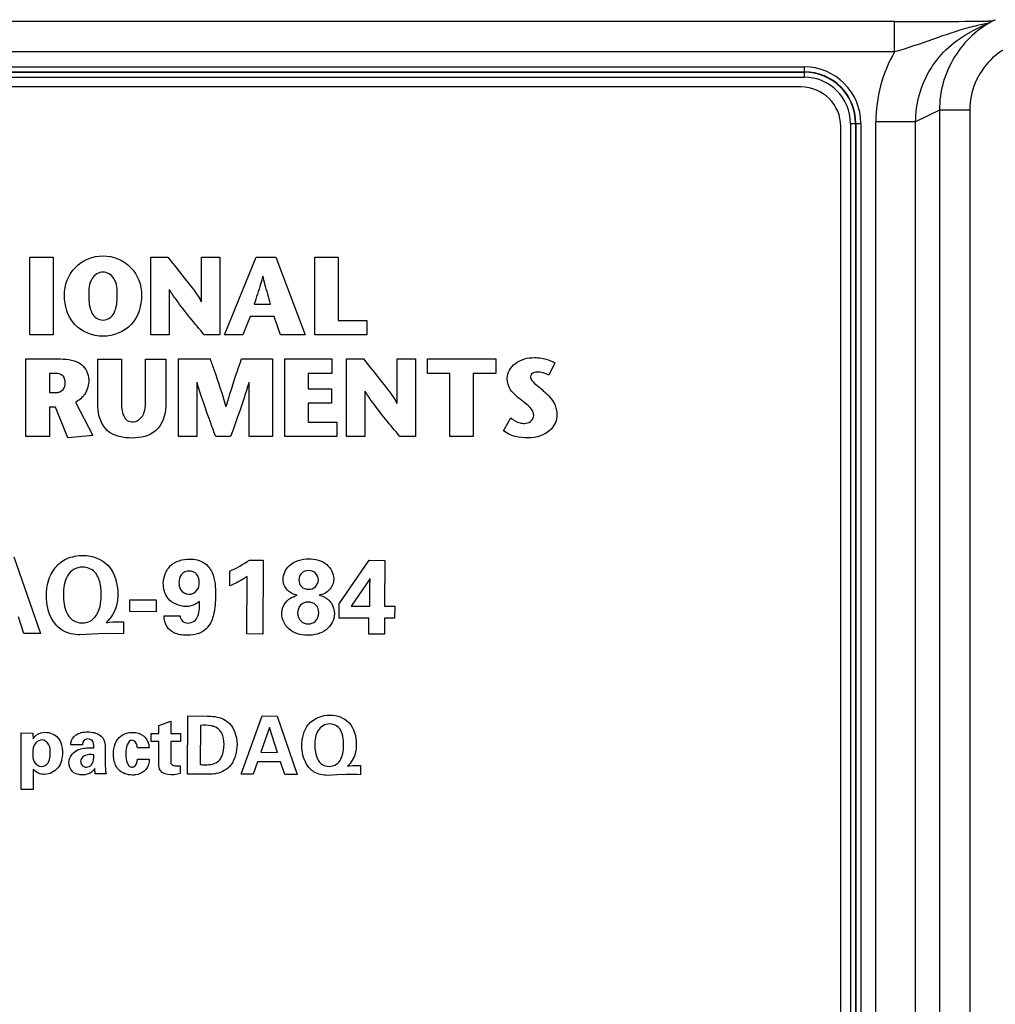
# Model space of a CAD drawing. Header units: inches. Extents: x 0 to 34, y 0 to 22.
# Tile 55 of 64: x 20.7 to 21.7, y 16.9 to 17.9. Entities that reach past the tile are written whole.
import ezdxf

# ---------------------------------------------------------------- set-up
doc = ezdxf.new("R2010")
doc.units = ezdxf.units.IN
doc.header["$LTSCALE"] = 1.87
doc.header["$MEASUREMENT"] = 0
doc.layers.get('0').update_dxf_attribs({"linetype": 'CONTINUOUS'})
doc.layers.add('02___PRT_ALL_AXES', color=7, linetype='CONTINUOUS')

msp = doc.modelspace()

# ---------------------------------------------------------------- linework, layer by layer
at = {"color": 7, "linetype": 'CONTINUOUS'}
for p, q in [((21.58539, 17.90793), (19.99336, 17.90794)), ((21.58539, 17.87793), (21.58539, 17.90793)), ((21.68511, 17.90976), (21.66155, 17.89798)), ((21.68228, 17.90834), (21.67794, 17.9083)), ((21.58539, 17.87793), (19.99336, 17.87794)), ((19.99422, 17.86309), (21.49601, 17.86308)), ((19.99422, 17.85817), (21.49601, 17.85816)), ((19.99422, 17.85782), (21.49601, 17.85782)), ((21.49601, 17.86308), (21.49601, 17.8529)), ((19.99422, 17.8529), (21.49601, 17.8529)), ((21.62983, 17.82031), (21.60624, 17.80851)), ((21.62983, 17.82031), (21.62982, 14.55186)), ((21.65982, 17.82031), (21.62983, 17.82031)), ((21.65982, 17.82031), (21.65981, 14.55186)), ((21.54184, 17.80707), (21.54183, 14.5651)), ((21.54184, 17.80707), (21.55203, 17.80707)), ((21.54676, 17.80707), (21.54675, 14.5651)), ((21.5471, 17.80707), (21.5471, 14.5651)), ((21.55203, 17.80707), (21.55202, 14.5651)), ((21.56686, 14.56365), (21.56687, 17.80851)), ((21.60624, 17.80851), (21.56687, 17.80851)), ((21.60623, 14.56366), (21.60624, 17.80851))]:
    msp.add_line(p, q, dxfattribs=at)
at = {"color": 40, "linetype": 'CONTINUOUS'}
for p, q in [((20.72946, 17.59779), (20.72946, 17.67463)), ((20.72946, 17.67463), (20.75263, 17.67463)), ((20.75263, 17.67463), (20.75263, 17.59779)), ((20.8492, 17.59779), (20.8492, 17.67463)), ((20.8492, 17.67463), (20.86599, 17.67463)), ((20.89935, 17.63061), (20.89935, 17.67463)), ((20.89935, 17.67463), (20.91758, 17.67463)), ((20.91758, 17.67463), (20.91758, 17.59779)), ((20.92217, 17.59779), (20.95344, 17.67463)), ((20.95344, 17.67463), (20.97288, 17.67463)), ((20.97288, 17.67463), (21.00208, 17.59779)), ((21.01163, 17.59779), (21.01163, 17.67463)), ((21.01163, 17.67463), (21.0348, 17.67463)), ((21.0348, 17.67463), (21.0348, 17.61217)), ((20.86741, 17.6428), (20.86741, 17.59779)), ((20.95159, 17.6283), (20.96771, 17.6283)), ((20.94764, 17.61612), (20.94027, 17.59779)), ((20.97146, 17.61612), (20.94764, 17.61612)), ((20.97749, 17.59779), (20.97146, 17.61612)), ((21.0348, 17.61217), (21.0629, 17.61217)), ((21.0629, 17.61217), (21.0629, 17.59779)), ((20.75263, 17.59779), (20.72946, 17.59779)), ((20.86741, 17.59779), (20.8492, 17.59779)), ((20.91758, 17.59779), (20.90211, 17.59779)), ((20.94027, 17.59779), (20.92217, 17.59779)), ((21.00208, 17.59779), (20.97749, 17.59779)), ((21.0629, 17.59779), (21.01163, 17.59779)), ((20.72563, 17.49709), (20.72563, 17.57393)), ((20.72563, 17.57393), (20.75989, 17.57393)), ((20.79692, 17.52684), (20.79692, 17.57383)), ((20.79692, 17.57383), (20.82009, 17.57383)), ((20.82009, 17.57383), (20.82009, 17.53365)), ((20.84401, 17.53398), (20.84401, 17.57383)), ((20.84401, 17.57383), (20.86401, 17.57383)), ((20.86401, 17.57383), (20.86401, 17.52739)), ((20.87654, 17.49709), (20.87654, 17.57393)), ((20.87654, 17.57393), (20.90793, 17.57393)), ((20.939, 17.57393), (20.96973, 17.57393)), ((20.96973, 17.57393), (20.96973, 17.49709)), ((20.98187, 17.49709), (20.98187, 17.57393)), ((20.98187, 17.57393), (21.02853, 17.57393)), ((21.02853, 17.57393), (21.02853, 17.55955)), ((21.04291, 17.49708), (21.04291, 17.57393)), ((21.04291, 17.57393), (21.0597, 17.57393)), ((21.09307, 17.52991), (21.09307, 17.57393)), ((21.09307, 17.57393), (21.11129, 17.57393)), ((21.11129, 17.57393), (21.11129, 17.49708)), ((21.12308, 17.55956), (21.12308, 17.57394)), ((21.12308, 17.57394), (21.1906, 17.57394)), ((21.1906, 17.57394), (21.1906, 17.55956)), ((21.24902, 17.57012), (21.24308, 17.55804)), ((20.7488, 17.55955), (20.7488, 17.54067)), ((20.75496, 17.55955), (20.7488, 17.55955)), ((21.00504, 17.55955), (21.00504, 17.5444)), ((21.02853, 17.55955), (21.00504, 17.55955)), ((21.14526, 17.55956), (21.12308, 17.55956)), ((21.14526, 17.4971), (21.14526, 17.55956)), ((21.16842, 17.55956), (21.16842, 17.4971)), ((21.1906, 17.55956), (21.16842, 17.55956)), ((20.89476, 17.55088), (20.89476, 17.49709)), ((20.94658, 17.49709), (20.94658, 17.55088)), ((21.00504, 17.5444), (21.02799, 17.5444)), ((21.02799, 17.5444), (21.02799, 17.53002)), ((20.7488, 17.54067), (20.75539, 17.54067)), ((21.06112, 17.54209), (21.06112, 17.49708)), ((20.7488, 17.52618), (20.7488, 17.49709)), ((20.75485, 17.52618), (20.7488, 17.52618)), ((20.76703, 17.49577), (20.75485, 17.52618)), ((20.77481, 17.53122), (20.79184, 17.49829)), ((21.00504, 17.53002), (21.00504, 17.51147)), ((21.02799, 17.53002), (21.00504, 17.53002)), ((21.1984, 17.50282), (21.20542, 17.51556)), ((21.00504, 17.51147), (21.03325, 17.51147)), ((21.03325, 17.51147), (21.03325, 17.49708)), ((20.7488, 17.49709), (20.72563, 17.49709)), ((20.79184, 17.49829), (20.76703, 17.49577)), ((20.89476, 17.49709), (20.87654, 17.49709)), ((20.92813, 17.49709), (20.91353, 17.49709)), ((20.96973, 17.49709), (20.94658, 17.49709)), ((21.03325, 17.49708), (20.98187, 17.49709)), ((21.06112, 17.49708), (21.04291, 17.49708)), ((21.11129, 17.49708), (21.09582, 17.49708)), ((21.16842, 17.4971), (21.14526, 17.4971)), ((20.71378, 17.37811), (20.73993, 17.3022)), ((20.94678, 17.37493), (20.96031, 17.37489)), ((20.96031, 17.37489), (20.96014, 17.30167)), ((21.03575, 17.3316), (21.06522, 17.37464)), ((21.06522, 17.37464), (21.08084, 17.3746)), ((21.08084, 17.3746), (21.08064, 17.32939)), ((20.92731, 17.34937), (20.92735, 17.36396)), ((20.9443, 17.30171), (20.94444, 17.35867)), ((21.06622, 17.35649), (21.04749, 17.32916)), ((21.06595, 17.32911), (21.06599, 17.34842)), ((21.06599, 17.34842), (21.06622, 17.35649)), ((20.82855, 17.32381), (20.82858, 17.33566)), ((20.82858, 17.33566), (20.85459, 17.3356)), ((20.85459, 17.3356), (20.85457, 17.32375)), ((21.03571, 17.31743), (21.03575, 17.3316)), ((21.04749, 17.32916), (21.06595, 17.32911)), ((21.08064, 17.32939), (21.0906, 17.32937)), ((21.0906, 17.32937), (21.09057, 17.3173)), ((20.85457, 17.32375), (20.82855, 17.32381)), ((20.86235, 17.31974), (20.87819, 17.3197)), ((20.72356, 17.30224), (20.71815, 17.31862)), ((20.82206, 17.31365), (20.82203, 17.30179)), ((21.06508, 17.31736), (21.03571, 17.31743)), ((21.06504, 17.30142), (21.06508, 17.31736)), ((21.08061, 17.31733), (21.08057, 17.30138)), ((21.09057, 17.3173), (21.08061, 17.31733)), ((20.73993, 17.3022), (20.72356, 17.30224)), ((20.79108, 17.30155), (20.77913, 17.30095)), ((20.80335, 17.30204), (20.79108, 17.30155)), ((20.82203, 17.30179), (20.80335, 17.30204)), ((20.96014, 17.30167), (20.9443, 17.30171)), ((21.08057, 17.30138), (21.06504, 17.30142)), ((20.85728, 17.21105), (20.86904, 17.21533)), ((20.86904, 17.21533), (20.86901, 17.20311)), ((20.88565, 17.16296), (20.88579, 17.22056)), ((20.88579, 17.22056), (20.90489, 17.22044)), ((20.93862, 17.16283), (20.9596, 17.22055)), ((20.9596, 17.22055), (20.9743, 17.22051)), ((20.9743, 17.22051), (20.99423, 17.1627)), ((20.72074, 17.14786), (20.72087, 17.2037)), ((20.72087, 17.2037), (20.73237, 17.20368)), ((20.73237, 17.20368), (20.73269, 17.19792)), ((20.84949, 17.19533), (20.84951, 17.20315)), ((20.84951, 17.20315), (20.85726, 17.20313)), ((20.85726, 17.20313), (20.85728, 17.21105)), ((20.86901, 17.20311), (20.8786, 17.20309)), ((20.8786, 17.20309), (20.87857, 17.19525)), ((20.89831, 17.21119), (20.89821, 17.17244)), ((20.96661, 17.20918), (20.958, 17.1846)), ((20.97453, 17.18456), (20.96661, 17.20918)), ((20.85724, 17.19531), (20.84949, 17.19533)), ((20.8572, 17.17317), (20.85724, 17.19531)), ((20.86898, 17.19528), (20.86894, 17.17706)), ((20.87857, 17.19525), (20.86898, 17.19528)), ((20.78162, 17.19197), (20.77004, 17.192)), ((20.80399, 17.1896), (20.80403, 17.17338)), ((20.84751, 17.1891), (20.83593, 17.18912)), ((20.958, 17.1846), (20.97453, 17.18456)), ((20.83605, 17.1777), (20.84772, 17.17767)), ((20.95479, 17.17526), (20.95045, 17.1628)), ((20.97764, 17.17521), (20.95479, 17.17526)), ((20.98176, 17.16273), (20.97764, 17.17521)), ((20.73285, 17.16796), (20.73279, 17.14783)), ((20.80496, 17.16316), (20.79426, 17.16318)), ((20.87429, 17.17106), (20.87827, 17.17129)), ((20.87827, 17.17129), (20.87826, 17.16353)), ((21.0568, 17.17141), (21.05677, 17.16239)), ((20.90362, 17.16292), (20.88565, 17.16296)), ((20.95045, 17.1628), (20.93862, 17.16283)), ((20.99423, 17.1627), (20.98176, 17.16273)), ((21.03321, 17.1622), (21.0241, 17.16175)), ((21.04255, 17.16258), (21.03321, 17.1622)), ((20.73279, 17.14783), (20.72074, 17.14786))]:
    msp.add_line(p, q, dxfattribs=at)
at = {"color": 7, "linetype": 'CONTINUOUS'}
for centre, radius, start, end in [((21.58335, 29.8969), 11.98897, 270.009777, 270.452062), ((21.71776, 17.68221), 0.22739, 102.76661, 104.95363), ((21.71147, 17.71013), 0.19877, 99.8523, 102.77567), ((21.70626, 17.80851), 0.13938, 150.12848, 179.9987), ((21.49601, 17.80707), 0.05602, 359.99983, 89.99982), ((21.49601, 17.80707), 0.0511, 359.99983, 89.99982), ((21.49601, 17.80707), 0.05075, 359.99983, 89.99982), ((21.49601, 17.80707), 0.04583, 359.99983, 89.99982)]:
    msp.add_arc(centre, radius, start, end, dxfattribs=at)
at = {"color": 40, "linetype": 'CONTINUOUS'}
for centre, radius, start, end in [((20.88727, 17.4577), 0.10194, 293.14721, 305.71595), ((20.90356, 17.25284), 0.08058, 266.19351, 269.66765), ((21.04028, 16.48653), 0.67606, 88.6025, 89.80726)]:
    msp.add_arc(centre, radius, start, end, dxfattribs=at)
at = {"color": 7, "linetype": 'CONTINUOUS'}
for points, knots in [([(21.68511, 17.90976), (21.67689, 17.90565), (21.66149, 17.89508), (21.64367, 17.87356), (21.63239, 17.848), (21.62983, 17.82951), (21.62983, 17.82031)], [0, 0, 0, 0, 0.250001, 0.5, 0.749987, 1, 1, 1, 1]), ([(21.65909, 17.9019), (21.64686, 17.89864), (21.6225, 17.88997), (21.5981, 17.88144), (21.58539, 17.87793)], [0, 0, 0, 0, 0.489702, 1, 1, 1, 1]), ([(21.60624, 17.80851), (21.60624, 17.81771), (21.60881, 17.83621), (21.62009, 17.86177), (21.63792, 17.88329), (21.65332, 17.89386), (21.66155, 17.89798)], [0, 0, 0, 0, 0.250008, 0.500002, 0.750001, 1, 1, 1, 1]), ([(21.72984, 17.89032), (21.72074, 17.89032), (21.70232, 17.88668), (21.67905, 17.8711), (21.66347, 17.84782), (21.65982, 17.82941), (21.65982, 17.82031)], [0, 0, 0, 0, 0.25, 0.5, 0.750001, 1, 1, 1, 1])]:
    msp.add_open_spline(points, degree=3, knots=knots, dxfattribs=at)
at = {"color": 40, "linetype": 'CONTINUOUS'}
for points, knots in [([(20.76369, 17.63709), (20.76369, 17.64694), (20.77123, 17.66777), (20.79202, 17.67595), (20.8019, 17.67595)], [0, 0, 0, 0, 0.499257, 1, 1, 1, 1]), ([(20.8019, 17.67595), (20.81178, 17.67595), (20.83257, 17.66777), (20.84011, 17.64694), (20.84011, 17.63709)], [0, 0, 0, 0, 0.500743, 1, 1, 1, 1]), ([(20.86599, 17.67463), (20.87226, 17.66693), (20.88376, 17.65266), (20.89521, 17.63809), (20.89914, 17.63061)], [0, 0, 0, 0, 0.540227, 1, 1, 1, 1]), ([(20.8019, 17.65992), (20.79775, 17.65992), (20.78794, 17.65336), (20.78785, 17.6427), (20.78785, 17.63709)], [0, 0, 0, 0, 0.424944, 1, 1, 1, 1]), ([(20.81595, 17.63709), (20.81595, 17.6427), (20.81586, 17.65336), (20.80605, 17.65992), (20.8019, 17.65992)], [0, 0, 0, 0, 0.575056, 1, 1, 1, 1]), ([(20.96004, 17.65575), (20.95935, 17.65319), (20.95674, 17.64398), (20.95365, 17.63491), (20.95159, 17.6283)], [0, 0, 0, 0, 0.276462, 1, 1, 1, 1]), ([(20.96771, 17.6283), (20.96588, 17.63491), (20.96325, 17.64401), (20.96089, 17.6532), (20.96025, 17.65575)], [0, 0, 0, 0, 0.72269, 1, 1, 1, 1]), ([(20.90211, 17.59779), (20.89271, 17.60915), (20.8804, 17.62353), (20.86973, 17.63919), (20.86764, 17.6428)], [0, 0, 0, 0, 0.779676, 1, 1, 1, 1]), ([(20.8019, 17.59647), (20.7918, 17.59647), (20.76998, 17.60487), (20.76369, 17.62686), (20.76369, 17.63709)], [0, 0, 0, 0, 0.496968, 1, 1, 1, 1]), ([(20.78785, 17.63709), (20.78785, 17.63108), (20.78824, 17.62238), (20.79492, 17.61362), (20.79964, 17.6125), (20.8019, 17.6125)], [0, 0, 0, 0, 0.57223, 0.784105, 1, 1, 1, 1]), ([(20.8019, 17.6125), (20.80417, 17.6125), (20.80888, 17.61362), (20.81556, 17.62238), (20.81595, 17.63108), (20.81595, 17.63709)], [0, 0, 0, 0, 0.215895, 0.42777, 1, 1, 1, 1]), ([(20.84011, 17.63709), (20.84011, 17.62686), (20.83382, 17.60487), (20.812, 17.59647), (20.8019, 17.59647)], [0, 0, 0, 0, 0.503032, 1, 1, 1, 1]), ([(20.75989, 17.57393), (20.76705, 17.57393), (20.78127, 17.57237), (20.78778, 17.55894), (20.78778, 17.5534)], [0, 0, 0, 0, 0.563658, 1, 1, 1, 1]), ([(20.90793, 17.57393), (20.90925, 17.57024), (20.91488, 17.5546), (20.92014, 17.53882), (20.92363, 17.52661)], [0, 0, 0, 0, 0.235712, 1, 1, 1, 1]), ([(20.92385, 17.52661), (20.92503, 17.53094), (20.92964, 17.54685), (20.93507, 17.56251), (20.939, 17.57393)], [0, 0, 0, 0, 0.270693, 1, 1, 1, 1]), ([(21.0597, 17.57393), (21.06597, 17.56623), (21.07747, 17.55196), (21.08892, 17.53739), (21.09285, 17.52991)], [0, 0, 0, 0, 0.540235, 1, 1, 1, 1]), ([(21.20203, 17.55463), (21.20203, 17.56028), (21.20942, 17.57251), (21.22234, 17.57528), (21.22892, 17.57528)], [0, 0, 0, 0, 0.462189, 1, 1, 1, 1]), ([(21.22892, 17.57528), (21.23122, 17.57528), (21.23816, 17.57465), (21.24507, 17.57259), (21.24902, 17.57012)], [0, 0, 0, 0, 0.331126, 1, 1, 1, 1]), ([(20.76461, 17.55011), (20.76461, 17.55282), (20.76292, 17.55864), (20.75727, 17.55955), (20.75496, 17.55955)], [0, 0, 0, 0, 0.539392, 1, 1, 1, 1]), ([(20.78778, 17.5534), (20.78778, 17.54851), (20.78573, 17.53913), (20.77845, 17.53302), (20.77481, 17.53122)], [0, 0, 0, 0, 0.546889, 1, 1, 1, 1]), ([(21.21476, 17.53411), (21.21144, 17.53702), (21.20464, 17.54217), (21.20203, 17.55075), (21.20203, 17.55463)], [0, 0, 0, 0, 0.531606, 1, 1, 1, 1]), ([(21.23178, 17.56089), (21.23078, 17.56089), (21.2279, 17.56076), (21.22497, 17.55811), (21.22497, 17.55617)], [0, 0, 0, 0, 0.340176, 1, 1, 1, 1]), ([(21.22497, 17.55617), (21.22497, 17.55364), (21.2307, 17.54819), (21.23577, 17.54438), (21.23891, 17.54146)], [0, 0, 0, 0, 0.372048, 1, 1, 1, 1]), ([(20.75539, 17.54067), (20.75793, 17.54067), (20.76294, 17.54291), (20.76461, 17.54788), (20.76461, 17.55011)], [0, 0, 0, 0, 0.531768, 1, 1, 1, 1]), ([(20.91353, 17.49709), (20.91196, 17.5013), (20.90534, 17.51908), (20.89914, 17.53702), (20.89499, 17.55088)], [0, 0, 0, 0, 0.23736, 1, 1, 1, 1]), ([(20.94635, 17.55088), (20.94492, 17.54602), (20.93933, 17.52793), (20.9329, 17.51011), (20.92813, 17.49709)], [0, 0, 0, 0, 0.267495, 1, 1, 1, 1]), ([(20.82009, 17.53365), (20.82009, 17.53056), (20.82027, 17.52509), (20.82166, 17.51779), (20.82571, 17.51244), (20.82989, 17.51169), (20.83194, 17.51169)], [0, 0, 0, 0, 0.329252, 0.582134, 0.781661, 1, 1, 1, 1]), ([(20.83194, 17.51169), (20.83547, 17.51169), (20.8442, 17.51847), (20.84401, 17.52834), (20.84401, 17.53398)], [0, 0, 0, 0, 0.384538, 1, 1, 1, 1]), ([(21.09582, 17.49708), (21.08642, 17.50845), (21.07411, 17.52283), (21.06344, 17.53849), (21.06135, 17.54209)], [0, 0, 0, 0, 0.779675, 1, 1, 1, 1]), ([(21.22827, 17.51819), (21.22827, 17.51969), (21.22573, 17.52675), (21.21899, 17.53041), (21.21476, 17.53411)], [0, 0, 0, 0, 0.211365, 1, 1, 1, 1]), ([(21.23891, 17.54146), (21.24269, 17.53794), (21.24932, 17.53138), (21.25121, 17.52219), (21.25121, 17.51841)], [0, 0, 0, 0, 0.577692, 1, 1, 1, 1]), ([(20.83086, 17.49567), (20.82242, 17.49567), (20.80301, 17.49869), (20.79692, 17.51817), (20.79692, 17.52684)], [0, 0, 0, 0, 0.493202, 1, 1, 1, 1]), ([(20.86401, 17.52739), (20.86401, 17.51858), (20.85763, 17.49969), (20.83895, 17.49567), (20.83086, 17.49567)], [0, 0, 0, 0, 0.52132, 1, 1, 1, 1]), ([(21.20542, 17.51556), (21.2082, 17.51343), (21.21246, 17.51078), (21.21729, 17.51017), (21.21861, 17.51017)], [0, 0, 0, 0, 0.726782, 1, 1, 1, 1]), ([(21.21861, 17.51017), (21.22088, 17.51017), (21.2258, 17.51107), (21.22827, 17.51589), (21.22827, 17.51819)], [0, 0, 0, 0, 0.497572, 1, 1, 1, 1]), ([(21.25121, 17.51841), (21.25121, 17.51341), (21.24537, 17.49994), (21.23075, 17.4958), (21.22255, 17.4958)], [0, 0, 0, 0, 0.378519, 1, 1, 1, 1]), ([(20.74586, 17.33953), (20.74588, 17.34921), (20.74967, 17.36483), (20.76611, 17.37768), (20.77683, 17.37942), (20.78245, 17.37941)], [0, 0, 0, 0, 0.481375, 0.720293, 1, 1, 1, 1]), ([(20.78245, 17.37941), (20.79123, 17.37939), (20.81157, 17.37207), (20.81659, 17.35116), (20.81656, 17.34115)], [0, 0, 0, 0, 0.467242, 1, 1, 1, 1]), ([(20.7818, 17.36787), (20.7787, 17.36788), (20.77248, 17.36649), (20.7639, 17.35677), (20.76266, 17.3469), (20.76265, 17.34044)], [0, 0, 0, 0, 0.24974, 0.479406, 1, 1, 1, 1]), ([(20.79542, 17.36081), (20.79488, 17.36166), (20.79159, 17.36574), (20.78601, 17.36786), (20.7818, 17.36787)], [0, 0, 0, 0, 0.192097, 1, 1, 1, 1]), ([(20.86159, 17.35194), (20.86161, 17.3581), (20.86672, 17.37192), (20.88082, 17.37592), (20.88757, 17.37591)], [0, 0, 0, 0, 0.477233, 1, 1, 1, 1]), ([(20.88757, 17.37591), (20.89262, 17.3759), (20.90238, 17.37395), (20.9129, 17.35979), (20.9133, 17.34768), (20.91328, 17.34018)], [0, 0, 0, 0, 0.30392, 0.548936, 1, 1, 1, 1]), ([(20.98015, 17.35565), (20.98016, 17.36059), (20.98575, 17.37269), (20.99863, 17.37606), (21.00547, 17.37604)], [0, 0, 0, 0, 0.419446, 1, 1, 1, 1]), ([(21.00547, 17.37604), (21.01174, 17.37603), (21.02419, 17.37333), (21.03031, 17.36142), (21.03029, 17.35615)], [0, 0, 0, 0, 0.543387, 1, 1, 1, 1]), ([(20.8001, 17.34139), (20.8001, 17.34376), (20.79985, 17.35046), (20.79782, 17.35719), (20.79542, 17.36081)], [0, 0, 0, 0, 0.353116, 1, 1, 1, 1]), ([(20.88732, 17.36405), (20.88442, 17.36406), (20.87831, 17.36138), (20.87713, 17.35527), (20.87712, 17.35254)], [0, 0, 0, 0, 0.515278, 1, 1, 1, 1]), ([(20.89706, 17.35291), (20.89707, 17.35569), (20.89585, 17.36168), (20.88997, 17.36405), (20.88732, 17.36405)], [0, 0, 0, 0, 0.512107, 1, 1, 1, 1]), ([(20.94444, 17.35867), (20.94352, 17.35798), (20.93814, 17.35431), (20.93227, 17.35138), (20.92731, 17.34937)], [0, 0, 0, 0, 0.177075, 1, 1, 1, 1]), ([(21.00535, 17.3645), (21.00296, 17.36451), (20.99782, 17.36291), (20.99578, 17.35781), (20.99577, 17.3554)], [0, 0, 0, 0, 0.498943, 1, 1, 1, 1]), ([(21.01507, 17.35535), (21.01508, 17.35784), (21.0129, 17.36301), (21.00772, 17.3645), (21.00535, 17.3645)], [0, 0, 0, 0, 0.511664, 1, 1, 1, 1]), ([(20.88409, 17.32892), (20.8775, 17.32894), (20.86457, 17.33424), (20.86158, 17.3468), (20.86159, 17.35194)], [0, 0, 0, 0, 0.561848, 1, 1, 1, 1]), ([(20.87712, 17.35254), (20.87711, 17.35025), (20.87784, 17.34445), (20.88374, 17.34098), (20.88696, 17.34098)], [0, 0, 0, 0, 0.416222, 1, 1, 1, 1]), ([(20.88696, 17.34098), (20.88993, 17.34097), (20.89603, 17.34405), (20.89705, 17.35018), (20.89706, 17.35291)], [0, 0, 0, 0, 0.521358, 1, 1, 1, 1]), ([(20.99396, 17.33999), (20.99103, 17.34091), (20.98389, 17.34354), (20.98014, 17.35135), (20.98015, 17.35565)], [0, 0, 0, 0, 0.416987, 1, 1, 1, 1]), ([(20.99577, 17.3554), (20.99577, 17.35303), (20.99753, 17.34785), (21.00272, 17.34594), (21.0052, 17.34594)], [0, 0, 0, 0, 0.489297, 1, 1, 1, 1]), ([(21.0052, 17.34594), (21.00766, 17.34593), (21.01298, 17.34755), (21.01507, 17.35285), (21.01507, 17.35535)], [0, 0, 0, 0, 0.495244, 1, 1, 1, 1]), ([(21.03029, 17.35615), (21.03028, 17.35224), (21.02705, 17.34432), (21.01958, 17.34071), (21.01588, 17.34014)], [0, 0, 0, 0, 0.511194, 1, 1, 1, 1]), ([(20.77913, 17.30095), (20.77323, 17.30097), (20.76198, 17.30329), (20.74859, 17.31777), (20.74584, 17.33134), (20.74586, 17.33953)], [0, 0, 0, 0, 0.311676, 0.567248, 1, 1, 1, 1]), ([(20.76265, 17.34044), (20.76263, 17.33437), (20.76375, 17.32498), (20.77128, 17.3145), (20.77787, 17.31271), (20.78115, 17.3127)], [0, 0, 0, 0, 0.491473, 0.734794, 1, 1, 1, 1]), ([(20.78115, 17.3127), (20.7845, 17.31269), (20.79125, 17.31433), (20.79921, 17.32514), (20.80008, 17.33498), (20.8001, 17.34139)], [0, 0, 0, 0, 0.262186, 0.498613, 1, 1, 1, 1]), ([(20.81656, 17.34115), (20.81655, 17.33739), (20.81563, 17.32697), (20.80989, 17.31746), (20.80506, 17.31296)], [0, 0, 0, 0, 0.362486, 1, 1, 1, 1]), ([(20.91328, 17.34018), (20.91327, 17.33372), (20.91261, 17.32279), (20.90726, 17.30863), (20.89685, 17.30119), (20.88899, 17.30047), (20.88498, 17.30048)], [0, 0, 0, 0, 0.347267, 0.587883, 0.784193, 1, 1, 1, 1]), ([(20.98429, 17.33455), (20.98511, 17.33535), (20.98797, 17.33776), (20.99151, 17.33914), (20.99396, 17.33999)], [0, 0, 0, 0, 0.30606, 1, 1, 1, 1]), ([(21.01588, 17.34014), (21.01672, 17.3399), (21.02124, 17.33865), (21.02541, 17.33568), (21.02761, 17.33256)], [0, 0, 0, 0, 0.187824, 1, 1, 1, 1]), ([(20.89732, 17.33392), (20.89615, 17.33287), (20.89229, 17.32994), (20.88732, 17.32891), (20.88409, 17.32892)], [0, 0, 0, 0, 0.328236, 1, 1, 1, 1]), ([(20.88584, 17.31255), (20.88808, 17.31254), (20.89268, 17.31364), (20.89767, 17.32194), (20.89746, 17.32907), (20.89732, 17.33392)], [0, 0, 0, 0, 0.245318, 0.468076, 1, 1, 1, 1]), ([(20.97891, 17.32176), (20.97892, 17.32309), (20.97933, 17.3278), (20.98186, 17.33221), (20.98429, 17.33455)], [0, 0, 0, 0, 0.282265, 1, 1, 1, 1]), ([(21.00507, 17.33335), (21.00235, 17.33335), (20.99654, 17.33116), (20.99455, 17.32533), (20.99454, 17.32257)], [0, 0, 0, 0, 0.496018, 1, 1, 1, 1]), ([(21.01552, 17.32273), (21.01553, 17.32553), (21.01343, 17.33133), (21.00768, 17.33334), (21.00507, 17.33335)], [0, 0, 0, 0, 0.516728, 1, 1, 1, 1]), ([(20.88498, 17.30048), (20.88061, 17.3005), (20.87302, 17.30135), (20.86378, 17.30867), (20.86234, 17.31591), (20.86235, 17.31974)], [0, 0, 0, 0, 0.391066, 0.656824, 1, 1, 1, 1]), ([(20.87819, 17.3197), (20.87837, 17.31781), (20.87985, 17.3138), (20.88396, 17.31255), (20.88584, 17.31255)], [0, 0, 0, 0, 0.502425, 1, 1, 1, 1]), ([(21.00403, 17.30041), (20.99763, 17.30043), (20.98484, 17.30389), (20.9789, 17.31623), (20.97891, 17.32176)], [0, 0, 0, 0, 0.536488, 1, 1, 1, 1]), ([(20.99454, 17.32257), (20.99453, 17.31959), (20.9967, 17.3136), (21.00256, 17.31164), (21.00512, 17.31163)], [0, 0, 0, 0, 0.537942, 1, 1, 1, 1]), ([(21.03094, 17.32164), (21.03093, 17.31577), (21.02389, 17.30303), (21.01058, 17.30039), (21.00403, 17.30041)], [0, 0, 0, 0, 0.472897, 1, 1, 1, 1]), ([(21.00512, 17.31163), (21.00755, 17.31163), (21.01341, 17.31354), (21.01552, 17.31962), (21.01552, 17.32273)], [0, 0, 0, 0, 0.438292, 1, 1, 1, 1]), ([(20.80506, 17.31296), (20.80612, 17.31314), (20.81176, 17.31379), (20.81746, 17.31388), (20.82206, 17.31365)], [0, 0, 0, 0, 0.189589, 1, 1, 1, 1]), ([(20.99876, 17.19113), (20.99878, 17.1985), (21.00238, 17.21501), (21.0189, 17.22152), (21.02663, 17.2215)], [0, 0, 0, 0, 0.488157, 1, 1, 1, 1]), ([(21.02663, 17.2215), (21.03332, 17.22149), (21.04881, 17.21591), (21.05263, 17.19999), (21.05262, 17.19236)], [0, 0, 0, 0, 0.467191, 1, 1, 1, 1]), ([(20.90489, 17.22044), (20.90605, 17.22044), (20.9129, 17.22027), (20.92016, 17.21861), (20.92477, 17.2152)], [0, 0, 0, 0, 0.168144, 1, 1, 1, 1]), ([(21.02613, 17.21272), (21.02177, 17.21273), (21.01225, 17.20677), (21.01156, 17.19674), (21.01155, 17.19182)], [0, 0, 0, 0, 0.469585, 1, 1, 1, 1]), ([(21.0365, 17.20734), (21.0361, 17.20798), (21.03359, 17.2111), (21.02934, 17.21271), (21.02613, 17.21272)], [0, 0, 0, 0, 0.191989, 1, 1, 1, 1]), ([(20.73269, 17.19792), (20.7335, 17.19935), (20.73667, 17.20318), (20.74183, 17.20445), (20.745, 17.20444)], [0, 0, 0, 0, 0.341462, 1, 1, 1, 1]), ([(20.745, 17.20444), (20.74949, 17.20443), (20.75981, 17.20005), (20.76174, 17.18939), (20.76172, 17.18427)], [0, 0, 0, 0, 0.467509, 1, 1, 1, 1]), ([(20.78684, 17.20474), (20.78788, 17.20474), (20.79298, 17.20449), (20.79854, 17.20264), (20.80122, 17.19952)], [0, 0, 0, 0, 0.201073, 1, 1, 1, 1]), ([(20.81218, 17.18335), (20.81219, 17.18964), (20.81613, 17.2014), (20.82709, 17.20425), (20.83109, 17.20424)], [0, 0, 0, 0, 0.611667, 1, 1, 1, 1]), ([(20.83109, 17.20424), (20.83494, 17.20423), (20.84367, 17.20215), (20.84749, 17.19338), (20.84751, 17.1891)], [0, 0, 0, 0, 0.472991, 1, 1, 1, 1]), ([(20.91125, 17.21035), (20.91056, 17.21055), (20.90632, 17.21149), (20.90192, 17.21134), (20.89831, 17.21119)], [0, 0, 0, 0, 0.165556, 1, 1, 1, 1]), ([(20.92176, 17.19251), (20.92177, 17.19631), (20.92091, 17.20398), (20.91463, 17.2094), (20.91125, 17.21035)], [0, 0, 0, 0, 0.519493, 1, 1, 1, 1]), ([(21.04007, 17.19255), (21.04008, 17.19436), (21.03987, 17.19946), (21.03833, 17.20458), (21.0365, 17.20734)], [0, 0, 0, 0, 0.3531, 1, 1, 1, 1]), ([(20.74162, 17.19686), (20.7394, 17.19687), (20.7332, 17.1938), (20.73233, 17.18694), (20.73232, 17.18314)], [0, 0, 0, 0, 0.369664, 1, 1, 1, 1]), ([(20.74975, 17.18382), (20.74976, 17.18663), (20.74963, 17.19236), (20.74435, 17.19686), (20.74162, 17.19686)], [0, 0, 0, 0, 0.507763, 1, 1, 1, 1]), ([(20.77004, 17.192), (20.77006, 17.19266), (20.77025, 17.19621), (20.77225, 17.19981), (20.77462, 17.2015)], [0, 0, 0, 0, 0.184323, 1, 1, 1, 1]), ([(20.79226, 17.19443), (20.79203, 17.19508), (20.79085, 17.19702), (20.78848, 17.19779), (20.78699, 17.19779)], [0, 0, 0, 0, 0.318994, 1, 1, 1, 1]), ([(20.7928, 17.18907), (20.7928, 17.18965), (20.79281, 17.19144), (20.79264, 17.19327), (20.79226, 17.19443)], [0, 0, 0, 0, 0.323778, 1, 1, 1, 1]), ([(20.80122, 17.19952), (20.80188, 17.19872), (20.80362, 17.19564), (20.80401, 17.19205), (20.80399, 17.1896)], [0, 0, 0, 0, 0.297285, 1, 1, 1, 1]), ([(20.83593, 17.18912), (20.83586, 17.18971), (20.83562, 17.1927), (20.83326, 17.19656), (20.83075, 17.19657)], [0, 0, 0, 0, 0.19185, 1, 1, 1, 1]), ([(20.93454, 17.19249), (20.93452, 17.18538), (20.9316, 17.17171), (20.9195, 17.16452), (20.91401, 17.16353)], [0, 0, 0, 0, 0.560405, 1, 1, 1, 1]), ([(20.91652, 17.17623), (20.91773, 17.17743), (20.92094, 17.18241), (20.92174, 17.18841), (20.92176, 17.19251)], [0, 0, 0, 0, 0.292656, 1, 1, 1, 1]), ([(21.02564, 17.1707), (21.0282, 17.17069), (21.03333, 17.17194), (21.0394, 17.18017), (21.04006, 17.18767), (21.04007, 17.19255)], [0, 0, 0, 0, 0.262125, 0.498499, 1, 1, 1, 1]), ([(21.05262, 17.19236), (21.05261, 17.1895), (21.0519, 17.18156), (21.04752, 17.17433), (21.04386, 17.17088)], [0, 0, 0, 0, 0.362567, 1, 1, 1, 1]), ([(20.73232, 17.18314), (20.73232, 17.18071), (20.73239, 17.17497), (20.73795, 17.17051), (20.74108, 17.1705)], [0, 0, 0, 0, 0.437577, 1, 1, 1, 1]), ([(20.74108, 17.1705), (20.74354, 17.17049), (20.74932, 17.17425), (20.74974, 17.18051), (20.74975, 17.18382)], [0, 0, 0, 0, 0.426909, 1, 1, 1, 1]), ([(20.76172, 17.18427), (20.76171, 17.17904), (20.75964, 17.16809), (20.749, 17.16273), (20.74411, 17.16274)], [0, 0, 0, 0, 0.516891, 1, 1, 1, 1]), ([(20.76824, 17.17435), (20.76824, 17.17529), (20.76871, 17.18051), (20.77296, 17.1851), (20.77682, 17.18687)], [0, 0, 0, 0, 0.182225, 1, 1, 1, 1]), ([(20.77682, 17.18687), (20.78069, 17.18861), (20.78629, 17.18905), (20.79165, 17.18907), (20.7928, 17.18907)], [0, 0, 0, 0, 0.786699, 1, 1, 1, 1]), ([(20.79279, 17.1822), (20.78965, 17.18247), (20.78399, 17.18278), (20.77976, 17.17783), (20.77975, 17.17568)], [0, 0, 0, 0, 0.593845, 1, 1, 1, 1]), ([(20.81725, 17.16744), (20.8146, 17.17054), (20.81246, 17.17619), (20.81218, 17.1818), (20.81218, 17.18335)], [0, 0, 0, 0, 0.724662, 1, 1, 1, 1]), ([(20.82448, 17.18372), (20.82448, 17.1829), (20.82466, 17.1787), (20.82509, 17.17387), (20.82741, 17.17133)], [0, 0, 0, 0, 0.192444, 1, 1, 1, 1]), ([(21.0241, 17.16175), (21.0196, 17.16176), (21.01104, 17.16353), (21.00085, 17.17456), (20.99874, 17.18489), (20.99876, 17.19113)], [0, 0, 0, 0, 0.311598, 0.567233, 1, 1, 1, 1]), ([(21.01155, 17.19182), (21.01153, 17.1872), (21.01239, 17.18005), (21.01812, 17.17207), (21.02315, 17.1707), (21.02564, 17.1707)], [0, 0, 0, 0, 0.491426, 0.734769, 1, 1, 1, 1]), ([(20.77975, 17.17568), (20.77974, 17.17364), (20.78163, 17.17037), (20.78462, 17.16991), (20.78549, 17.16991)], [0, 0, 0, 0, 0.70196, 1, 1, 1, 1]), ([(20.79052, 17.17221), (20.79206, 17.1741), (20.79278, 17.1778), (20.79278, 17.18119), (20.79279, 17.1822)], [0, 0, 0, 0, 0.707265, 1, 1, 1, 1]), ([(20.83061, 17.16996), (20.83106, 17.16996), (20.83445, 17.17043), (20.83586, 17.17484), (20.83605, 17.1777)], [0, 0, 0, 0, 0.134294, 1, 1, 1, 1]), ([(20.84772, 17.17767), (20.84767, 17.1768), (20.84741, 17.17244), (20.84518, 17.16804), (20.8425, 17.16578)], [0, 0, 0, 0, 0.200216, 1, 1, 1, 1]), ([(20.86907, 17.16228), (20.86533, 17.16229), (20.85784, 17.16415), (20.85719, 17.17089), (20.8572, 17.17317)], [0, 0, 0, 0, 0.620813, 1, 1, 1, 1]), ([(20.86894, 17.17706), (20.86897, 17.17559), (20.86869, 17.17182), (20.87265, 17.17106), (20.87429, 17.17106)], [0, 0, 0, 0, 0.474977, 1, 1, 1, 1]), ([(20.74411, 17.16274), (20.74253, 17.16274), (20.73825, 17.16318), (20.73446, 17.16583), (20.73285, 17.16796)], [0, 0, 0, 0, 0.37062, 1, 1, 1, 1]), ([(20.7818, 17.16225), (20.78052, 17.16226), (20.77697, 17.16244), (20.7734, 17.16388), (20.77173, 17.16547)], [0, 0, 0, 0, 0.356142, 1, 1, 1, 1]), ([(20.79387, 17.1687), (20.7929, 17.1673), (20.78977, 17.16366), (20.78481, 17.16224), (20.7818, 17.16225)], [0, 0, 0, 0, 0.360877, 1, 1, 1, 1]), ([(20.79426, 17.16318), (20.79417, 17.16376), (20.79393, 17.16559), (20.79387, 17.16744), (20.79387, 17.1687)], [0, 0, 0, 0, 0.316677, 1, 1, 1, 1]), ([(20.8425, 17.16578), (20.84029, 17.16389), (20.83624, 17.16225), (20.83217, 17.16205), (20.83099, 17.16205)], [0, 0, 0, 0, 0.71221, 1, 1, 1, 1]), ([(20.87826, 17.16353), (20.87734, 17.16329), (20.87432, 17.16261), (20.87121, 17.16227), (20.86907, 17.16228)], [0, 0, 0, 0, 0.307249, 1, 1, 1, 1]), ([(20.91401, 17.16353), (20.91345, 17.16342), (20.91001, 17.1629), (20.90652, 17.16291), (20.90362, 17.16292)], [0, 0, 0, 0, 0.166387, 1, 1, 1, 1]), ([(21.04386, 17.17088), (21.04466, 17.17103), (21.04896, 17.17153), (21.0533, 17.17159), (21.0568, 17.17141)], [0, 0, 0, 0, 0.189515, 1, 1, 1, 1])]:
    msp.add_open_spline(points, degree=3, knots=knots, dxfattribs=at)
for points in [[(21.24308, 17.55804), (21.23976, 17.56006), (21.23566, 17.56089), (21.23178, 17.56089)], [(21.22255, 17.4958), (21.21417, 17.4958), (21.20494, 17.49757), (21.1984, 17.50282)], [(21.02761, 17.33256), (21.02979, 17.32945), (21.03096, 17.32545), (21.03094, 17.32164)], [(20.92477, 17.2152), (20.93139, 17.2103), (20.93456, 17.20073), (20.93454, 17.19249)], [(20.77462, 17.2015), (20.77805, 17.20395), (20.78263, 17.20476), (20.78684, 17.20474)], [(20.78252, 17.19556), (20.78184, 17.19453), (20.78162, 17.19321), (20.78162, 17.19197)], [(20.78699, 17.19779), (20.78533, 17.1978), (20.78345, 17.19694), (20.78252, 17.19556)], [(20.83075, 17.19657), (20.82598, 17.19658), (20.8245, 17.18848), (20.82448, 17.18372)], [(20.77173, 17.16547), (20.76949, 17.16773), (20.76824, 17.17116), (20.76824, 17.17435)], [(20.80403, 17.17338), (20.80403, 17.16996), (20.80426, 17.16651), (20.80496, 17.16316)], [(20.9031, 17.17226), (20.90776, 17.17226), (20.91321, 17.17294), (20.91652, 17.17623)], [(20.78549, 17.16991), (20.78733, 17.1699), (20.78931, 17.17082), (20.79052, 17.17221)], [(20.83099, 17.16205), (20.82607, 17.16206), (20.82051, 17.16375), (20.81725, 17.16744)], [(20.82741, 17.17133), (20.8282, 17.17048), (20.82945, 17.16996), (20.83061, 17.16996)]]:
    msp.add_open_spline(points, degree=3, dxfattribs=at)
at = {"layer": '02___PRT_ALL_AXES', "color": 7, "linetype": 'CONTINUOUS'}
for p, q in [((21.49281, 17.84325), (19.99741, 17.84325)), ((21.53217, 14.56829), (21.53218, 17.80388))]:
    msp.add_line(p, q, dxfattribs=at)
msp.add_arc((21.49281, 17.80388), 0.03937, 359.99982, 89.99982, dxfattribs=at)

doc.saveas('drawing.dxf')
